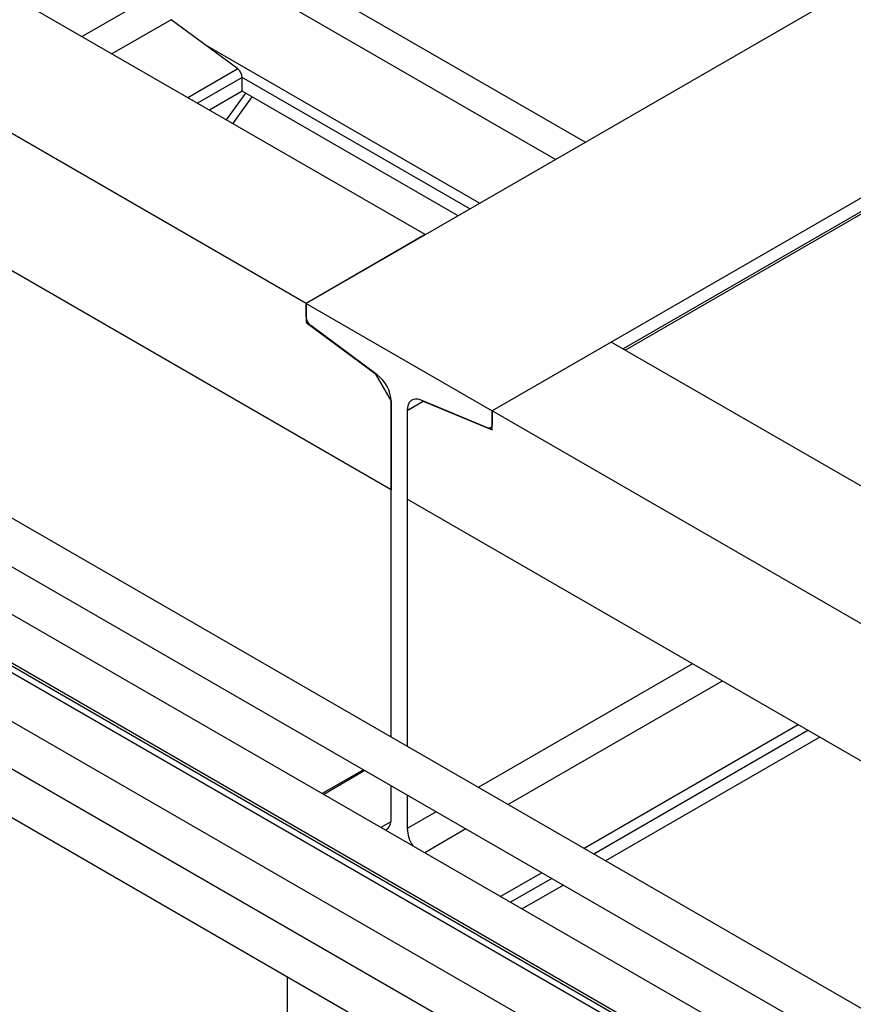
# Model space of a CAD drawing. Header units: millimetres. Extents: x 0 to 25230, y 0 to 17820.
# Tile 189 of 244: x 17600 to 17996, y 10394 to 10862. Entities that reach past the tile are written whole.
import ezdxf

# ---------------------------------------------------------------- set-up
doc = ezdxf.new("R2010")
doc.units = ezdxf.units.MM
doc.linetypes.add('SLD-Sólida', pattern=[0])
doc.layers.add('REFERÊNCIAS', color=9, linetype='SLD-Sólida')

msp = doc.modelspace()

# ---------------------------------------------------------------- linework, layer by layer
at = {"color": 7, "linetype": 'SLD-Sólida', "lineweight": 25, "ltscale": 30}
for p, q in [((18522.84, 10090.34), (17436.19, 10717.65)), ((17426.2, 10700.33), (18502.84, 10078.79)), ((18483.25, 10067.48), (17396.6, 10694.79)), ((17386.6, 10677.47), (18472.23, 10050.74)), ((18472.23, 10046.07), (17436.19, 10644.16)), ((17426.2, 10626.84), (18472.23, 10022.97)), ((18483.25, 9993.99), (17541.54, 10537.62)), ((17531.54, 10520.3), (18472.23, 9977.25))]:
    msp.add_line(p, q, dxfattribs=at)
at = {"layer": 'REFERÊNCIAS', "linetype": 'SLD-Sólida', "lineweight": 25, "ltscale": 30}
for p, q in [((17793.06, 10759.69), (17478.39, 10941.35)), ((17736.49, 10727.04), (17421.83, 10908.69)), ((17869.11, 10803.6), (17706.15, 10897.67)), ((18020.82, 10891.18), (17736.49, 10727.04)), ((17854.97, 10795.43), (17699.08, 10885.42)), ((17665.78, 10874.36), (17630.1, 10853.77)), ((17776.86, 10638.41), (17381.45, 10866.67)), ((17672.35, 10861.83), (17644.24, 10845.6)), ((17703.99, 10838.45), (17672.35, 10861.83)), ((17818.9, 10774.61), (17688.52, 10849.88)), ((18109.2, 10840.15), (17824.88, 10676.01)), ((17703.99, 10838.45), (17680.31, 10824.78)), ((17706.15, 10834.32), (17684.97, 10822.09)), ((17706.15, 10827.87), (17706.15, 10834.32)), ((17814.24, 10771.92), (17706.15, 10834.32)), ((18109.2, 10833.7), (17887.03, 10705.44)), ((17888.08, 10704.84), (18108.47, 10832.07)), ((17706.15, 10827.87), (17690.56, 10818.86)), ((17698.67, 10814.18), (17707.84, 10826.89)), ((17808.65, 10768.7), (17706.15, 10827.87)), ((17701.72, 10812.42), (17710.89, 10825.13)), ((17793.06, 10759.69), (17736.49, 10727.04)), ((17736.49, 10727.04), (17736.49, 10717.97)), ((17736.49, 10720.58), (17736.49, 10727.04)), ((17736.49, 10727.04), (17824.88, 10676.01)), ((17737.1, 10718.32), (17736.49, 10717.97)), ((17736.49, 10717.97), (17769.23, 10693.77)), ((17770.29, 10693.07), (17738.66, 10716.45)), ((17881.44, 10708.67), (17824.88, 10676.01)), ((18181.26, 10535.59), (17881.44, 10708.67)), ((17769.3, 10693.81), (17769.23, 10693.77)), ((17769.23, 10693.77), (17776.86, 10680.54)), ((17822.71, 10667.93), (17791.08, 10681.07)), ((17776.86, 10680.54), (17776.86, 10638.41)), ((17776.86, 10520.98), (17776.86, 10680.54)), ((17792.23, 10680.6), (17784.5, 10676.14)), ((17784.5, 10676.13), (17792.14, 10680.54)), ((17784.5, 10676.14), (17784.5, 10516.57)), ((17784.5, 10676.13), (17784.5, 10634)), ((17792.23, 10680.59), (17792.14, 10680.54)), ((17792.14, 10680.54), (17824.88, 10666.94)), ((17824.88, 10666.94), (17824.88, 10676.01)), ((18124.69, 10502.93), (17824.88, 10676.01)), ((17824.88, 10676.01), (17824.88, 10669.56)), ((17824.14, 10667.93), (17824.88, 10668.36)), ((18165.07, 10414.3), (17784.5, 10634)), ((18472.23, 10049.17), (17467.08, 10629.44)), ((17920.01, 10555.77), (17818.3, 10497.06)), ((17934.15, 10547.61), (17832.45, 10488.9)), ((17970.21, 10526.79), (17868.51, 10468.08)), ((17974.88, 10524.1), (17873.17, 10465.38)), ((17980.47, 10520.87), (17878.76, 10462.16)), ((17763.74, 10505.47), (17744.14, 10494.15)), ((17764.46, 10505.05), (17744.86, 10493.74)), ((17776.86, 10481.95), (17776.86, 10497.89)), ((17784.5, 10493.48), (17784.5, 10477.55)), ((17798.3, 10485.51), (17784.5, 10477.55)), ((17776.79, 10480.77), (17772.06, 10478.04)), ((17812.44, 10477.35), (17792.85, 10466.04)), ((17848.51, 10456.53), (17828.91, 10445.22)), ((17853.17, 10453.84), (17833.57, 10442.53)), ((17858.76, 10450.61), (17839.16, 10439.3)), ((17727.65, 10307.51), (17727.65, 10407.09))]:
    msp.add_line(p, q, dxfattribs=at)
at = {"layer": 'REFERÊNCIAS', "linetype": 'SLD-Sólida', "lineweight": 25, "ltscale": 30, "flags": 128}
for points in [[(17791.08, 10681.07), (17789.75, 10681.48), (17788.5, 10681.58), (17787.36, 10681.36), (17786.37, 10680.84), (17785.57, 10680.03), (17784.98, 10678.95), (17784.62, 10677.63), (17784.5, 10676.14)], [(17824.88, 10669.56), (17824.84, 10669.07), (17824.72, 10668.63), (17824.52, 10668.28), (17824.26, 10668.01), (17823.93, 10667.84), (17823.56, 10667.76), (17823.15, 10667.8), (17822.71, 10667.93)]]:
    msp.add_lwpolyline(points, dxfattribs=at)
at = {"layer": 'REFERÊNCIAS', "linetype": 'SLD-Sólida', "lineweight": 25, "ltscale": 900}
for centre, radius, start, end in [((17700.6, 10834.04), 5.56, 2.8744, 52.5131), ((17742.04, 10720.86), 5.56, 182.8744, 232.5131), ((17760.03, 10679.7), 16.86, 2.8744, 52.5131), ((17771.66, 10481.38), 5.24, 299.0566, 6.3291), ((17800.55, 10478.19), 16.06, 182.3091, 213.5409)]:
    msp.add_arc(centre, radius, start, end, dxfattribs=at)

doc.saveas('drawing.dxf')
